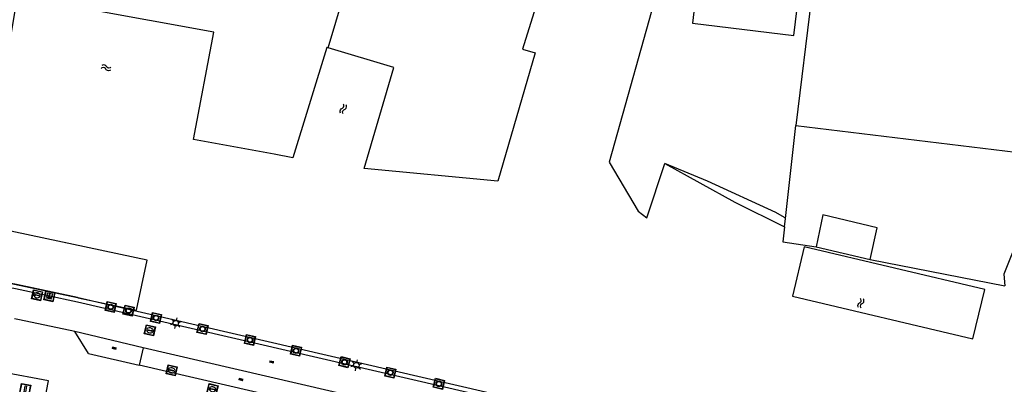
# Model space of a CAD drawing. Header units: metres. Extents: x 93870 to 95789, y 463036 to 464040.
# Tile 198 of 256: x 95040 to 95146, y 463430 to 463469. Entities that reach past the tile are written whole.
import ezdxf

# ---------------------------------------------------------------- set-up
doc = ezdxf.new("R2010")
doc.units = ezdxf.units.M
doc.header["$LTSCALE"] = 25.4
for name, color, linetype in [('B_BEBOUWINGSGRENS_0', 1, 'Continuous'), ('B_OVERBOUWLIJN_LIJN_1', 7, 'Continuous'), ('B_WOONBOOT_LIJN_0', 1, 'Continuous'), ('G_GRENS_ALGEMEEN_0', 7, 'Continuous'), ('Q_BRANDKRAAN_0', 5, 'Continuous'), ('Q_ELEKTRAKAST_0', 7, 'Continuous'), ('Q_INSPECTIE_OF_RIOOLPUT_0', 253, 'Continuous'), ('Q_KOLK_0', 254, 'Continuous'), ('Q_LICHTMAST_0', 2, 'Continuous'), ('Q_MEERRING_0', 7, 'Continuous'), ('Q_WATERLEIDINGPUT_0', 5, 'Continuous'), ('S_GBKN_SYMBOOL_OV_GROOT_0', 7, 'Continuous'), ('S_GBKN_SYMBOOL_WATER_0', 7, 'Continuous'), ('T_HEK_0', 57, 'Continuous'), ('T_WALBESCHERMING_0', 45, 'Continuous'), ('V_WEGGRENS_0', 7, 'Continuous'), ('W_WATERGRENS_0', 5, 'Continuous')]:
    doc.layers.add(name, color=color, linetype=linetype)
doc.layers.add('Q_PAAL_STEEN_0', color=7, linetype='Continuous', true_color=0xa97373)

# ---------------------------------------------------------------- blocks, each defined once
blk = doc.blocks.new('Q_ELEKTRAKAST')
for points in [[(-0.5, 0.5), (0.5, 0.5), (0.5, -0.5), (-0.5, -0.5)], [(-0.26, 0.26), (0.25, 0.26), (0.25, 0.19), (-0.26, 0.19)], [(-0.26, 0.11), (0.25, 0.11), (0.25, -0.33), (-0.26, -0.33)]]:
    blk.add_lwpolyline(points, close=True)
blk.add_lwpolyline([(-0.44, 0.46), (0.44, 0.46, -0.414214), (0.46, 0.44), (0.46, -0.44, -0.414214), (0.44, -0.46), (-0.44, -0.46, -0.414214), (-0.46, -0.44), (-0.46, 0.44), (-0.46, 0.44), (-0.46, 0.45), (-0.46, 0.45), (-0.46, 0.45), (-0.46, 0.45), (-0.46, 0.45), (-0.46, 0.45), (-0.46, 0.46), (-0.46, 0.46), (-0.46, 0.46), (-0.45, 0.46), (-0.45, 0.46), (-0.45, 0.46), (-0.45, 0.46), (-0.45, 0.46), (-0.45, 0.46), (-0.44, 0.46), (-0.44, 0.46)], format="xyb")
blk.add_lwpolyline([(-0.18, 0, -1), (-0.18, -0.07, -1)], format="xyb", close=True)
blk.add_lwpolyline([(0.04, 0.09), (-0.06, -0.11), (0.04, -0.11), (-0.06, -0.31)])
blk = doc.blocks.new('Q_LICHTMAST')
for points in [[(-0.26, 0.15), (-0.52, 0.3)], [(0, 0.3), (0, 0.6)], [(0.26, 0.15), (0.52, 0.3)], [(-0.26, -0.15), (-0.52, -0.3)], [(0, -0.3), (0, -0.6)], [(0.26, -0.15), (0.52, -0.3)]]:
    blk.add_lwpolyline(points)
blk.add_circle((0, 0), 0.3)
blk = doc.blocks.new('Q_PAAL_STEEN')
for points in [[(-0.5, 0.5), (0.5, 0.5), (0.5, -0.5), (-0.5, -0.5)], [(-0.08, 0.33), (0.07, 0.33), (0.07, -0.33), (-0.08, -0.33)]]:
    blk.add_lwpolyline(points, close=True)
blk.add_lwpolyline([(-0.44, 0.46), (0.44, 0.46, -0.414214), (0.46, 0.44), (0.46, -0.44, -0.414214), (0.44, -0.46), (-0.44, -0.46, -0.414214), (-0.46, -0.44), (-0.46, 0.44), (-0.46, 0.44), (-0.46, 0.45), (-0.46, 0.45), (-0.46, 0.45), (-0.46, 0.45), (-0.46, 0.45), (-0.46, 0.45), (-0.46, 0.46), (-0.46, 0.46), (-0.46, 0.46), (-0.45, 0.46), (-0.45, 0.46), (-0.45, 0.46), (-0.45, 0.46), (-0.45, 0.46), (-0.45, 0.46), (-0.44, 0.46), (-0.44, 0.46)], format="xyb")
blk = doc.blocks.new('Q_WATERLEIDINGPUT')
blk.add_lwpolyline([(-0.5, 0.5), (0.5, 0.5), (0.5, -0.5), (-0.5, -0.5)], close=True)
for points in [[(-0.44, 0.46), (0.44, 0.46, -0.414214), (0.46, 0.44), (0.46, -0.44, -0.414214), (0.44, -0.46), (-0.44, -0.46, -0.414214), (-0.46, -0.44), (-0.46, 0.44), (-0.46, 0.44), (-0.46, 0.45), (-0.46, 0.45), (-0.46, 0.45), (-0.46, 0.45), (-0.46, 0.45), (-0.46, 0.45), (-0.46, 0.46), (-0.46, 0.46), (-0.46, 0.46), (-0.45, 0.46), (-0.45, 0.46), (-0.45, 0.46), (-0.45, 0.46), (-0.45, 0.46), (-0.45, 0.46), (-0.44, 0.46), (-0.44, 0.46)], [(-0.34, 0.1, 0.380426), (-0.28, -0.18)], [(-0.01, 0.27, 0.240218), (-0.34, 0.1)], [(-0.19, 0.04, 0.853344), (-0.19, -0.03)], [(0.33, 0.11, 0.240191), (-0.01, 0.27)], [(0.18, -0.03, 0.849746), (0.18, 0.04)], [(0.27, -0.18, 0.380426), (0.33, 0.11)], [(-0.28, -0.18, 0.148452), (0.01, -0.26)], [(0.01, -0.26, 0.131742), (0.27, -0.18)]]:
    blk.add_lwpolyline(points, format="xyb")
for points in [[(-0.19, 0.04), (0.18, 0.04)], [(0.18, -0.03), (-0.19, -0.03)]]:
    blk.add_lwpolyline(points)
blk = doc.blocks.new('Q_BRANDKRAAN')
blk.add_lwpolyline([(-0.5, 0.5), (0.5, 0.5), (0.5, -0.5), (-0.5, -0.5)], close=True)
for points in [[(-0.44, 0.46), (0.44, 0.46, -0.414214), (0.46, 0.44), (0.46, -0.44, -0.414214), (0.44, -0.46), (-0.44, -0.46, -0.414214), (-0.46, -0.44), (-0.46, 0.44), (-0.46, 0.44), (-0.46, 0.45), (-0.46, 0.45), (-0.46, 0.45), (-0.46, 0.45), (-0.46, 0.45), (-0.46, 0.45), (-0.46, 0.46), (-0.46, 0.46), (-0.46, 0.46), (-0.45, 0.46), (-0.45, 0.46), (-0.45, 0.46), (-0.45, 0.46), (-0.45, 0.46), (-0.45, 0.46), (-0.44, 0.46), (-0.44, 0.46)], [(-0.34, 0.1, 0.380426), (-0.28, -0.18)], [(-0.01, 0.27, 0.240218), (-0.34, 0.1)], [(-0.19, 0.04, 0.853344), (-0.19, -0.03)], [(0.33, 0.11, 0.240191), (-0.01, 0.27)], [(0.18, -0.03, 0.849746), (0.18, 0.04)], [(0.27, -0.18, 0.380426), (0.33, 0.11)], [(-0.28, -0.18, 0.148452), (0.01, -0.26)], [(0.01, -0.26, 0.131742), (0.27, -0.18)]]:
    blk.add_lwpolyline(points, format="xyb")
for points in [[(-0.19, 0.04), (0.18, 0.04)], [(0.18, -0.03), (-0.19, -0.03)]]:
    blk.add_lwpolyline(points)
blk = doc.blocks.new('Q_KOLK')
blk.add_lwpolyline([(-0.5, 0.5), (0.5, 0.5), (0.5, -0.5), (-0.5, -0.5)], close=True)
for points in [[(-0.44, 0.46), (0.44, 0.46, -0.414214), (0.46, 0.44), (0.46, -0.44, -0.414214), (0.44, -0.46), (-0.44, -0.46, -0.414214), (-0.46, -0.44), (-0.46, 0.44, -0.414214), (-0.44, 0.46)], [(-0.34, 0.1, 0.380426), (-0.28, -0.18)], [(-0.01, 0.27, 0.240218), (-0.34, 0.1)], [(-0.19, 0.04, 0.853344), (-0.19, -0.03)], [(0.33, 0.11, 0.240191), (-0.01, 0.27)], [(0.18, -0.03, 0.849746), (0.18, 0.04)], [(0.27, -0.18, 0.380426), (0.33, 0.11)], [(-0.28, -0.18, 0.148452), (0.01, -0.26)], [(0.01, -0.26, 0.131742), (0.27, -0.18)]]:
    blk.add_lwpolyline(points, format="xyb")
for points in [[(-0.19, 0.04), (0.18, 0.04)], [(0.18, -0.03), (-0.19, -0.03)]]:
    blk.add_lwpolyline(points)
blk = doc.blocks.new('Q_INSPECTIE_OF_RIOOLPUT')
blk.add_lwpolyline([(-0.5, 0.5), (0.5, 0.5), (0.5, -0.5), (-0.5, -0.5)], close=True)
for points in [[(-0.44, 0.46), (0.44, 0.46, -0.414214), (0.46, 0.44), (0.46, -0.44, -0.414214), (0.44, -0.46), (-0.44, -0.46, -0.414214), (-0.46, -0.44), (-0.46, 0.44), (-0.46, 0.44), (-0.46, 0.45), (-0.46, 0.45), (-0.46, 0.45), (-0.46, 0.45), (-0.46, 0.45), (-0.46, 0.45), (-0.46, 0.46), (-0.46, 0.46), (-0.46, 0.46), (-0.45, 0.46), (-0.45, 0.46), (-0.45, 0.46), (-0.45, 0.46), (-0.45, 0.46), (-0.45, 0.46), (-0.44, 0.46), (-0.44, 0.46)], [(-0.34, 0.1, 0.380426), (-0.28, -0.18)], [(-0.01, 0.27, 0.240218), (-0.34, 0.1)], [(-0.19, 0.04, 0.853344), (-0.19, -0.03)], [(0.33, 0.11, 0.240191), (-0.01, 0.27)], [(0.18, -0.03, 0.849746), (0.18, 0.04)], [(0.27, -0.18, 0.380426), (0.33, 0.11)], [(-0.28, -0.18, 0.148452), (0.01, -0.26)], [(0.01, -0.26, 0.131742), (0.27, -0.18)]]:
    blk.add_lwpolyline(points, format="xyb")
for points in [[(-0.19, 0.04), (0.18, 0.04)], [(0.18, -0.03), (-0.19, -0.03)]]:
    blk.add_lwpolyline(points)
blk = doc.blocks.new('Q_MEERRING')
blk.add_lwpolyline([(-0.5, 0.5), (0.5, 0.5), (0.5, -0.5), (-0.5, -0.5)], close=True)
blk.add_lwpolyline([(-0.44, 0.46), (0.44, 0.46, -0.414214), (0.46, 0.44), (0.46, -0.44, -0.414214), (0.44, -0.46), (-0.44, -0.46, -0.414214), (-0.46, -0.44), (-0.46, 0.44), (-0.46, 0.44), (-0.46, 0.45), (-0.46, 0.45), (-0.46, 0.45), (-0.46, 0.45), (-0.46, 0.45), (-0.46, 0.45), (-0.46, 0.46), (-0.46, 0.46), (-0.46, 0.46), (-0.45, 0.46), (-0.45, 0.46), (-0.45, 0.46), (-0.45, 0.46), (-0.45, 0.46), (-0.45, 0.46), (-0.44, 0.46), (-0.44, 0.46)], format="xyb")
for radius in [0.3, 0.3, 0.25, 0.25]:
    blk.add_circle((0, 0), radius)
blk = doc.blocks.new('S_GBKN_SYMBOOL_WATER')
for points in [[(-0.5, 0.15), (-0.44, 0.21), (-0.31, 0.27), (-0.19, 0.27), (-0.06, 0.21), (0, 0.15), (0.06, 0.09), (0.19, 0.02), (0.31, 0.02), (0.44, 0.09), (0.5, 0.15)], [(-0.5, -0.15), (-0.44, -0.09), (-0.31, -0.02), (-0.19, -0.02), (-0.06, -0.09), (0, -0.15), (0.06, -0.21), (0.19, -0.27), (0.31, -0.27), (0.44, -0.21), (0.5, -0.15)]]:
    blk.add_lwpolyline(points)
blk = doc.blocks.new('S_GBKN_SYMBOOL_OV_GROOT')
for points in [[(-0.21875, 0.0625), (0.21875, 0.0625)], [(-0.21875, 0), (0.21875, 0)], [(-0.1875, 0.0625), (-0.1875, 0)], [(-0.125, 0.09375), (-0.125, 0.0625)], [(-0.125, 0), (-0.125, -0.0625)], [(-0.0625, 0.0625), (-0.0625, 0)], [(0, 0.09375), (0, 0.0625)], [(0, 0), (0, -0.0625)], [(0.0625, 0.0625), (0.0625, 0)], [(0.125, 0.09375), (0.125, 0.0625)], [(0.125, 0), (0.125, -0.0625)], [(0.1875, 0.0625), (0.1875, 0)], [(-0.21875, -0.0625), (0.21875, -0.0625)], [(-0.1875, -0.0625), (-0.1875, -0.09375)], [(-0.0625, -0.0625), (-0.0625, -0.09375)], [(0.0625, -0.0625), (0.0625, -0.09375)], [(0.1875, -0.0625), (0.1875, -0.09375)]]:
    blk.add_lwpolyline(points)

msp = doc.modelspace()

# ---------------------------------------------------------------- linework, layer by layer
at = {"layer": 'B_BEBOUWINGSGRENS_0'}
for p, q in [((95114.47, 463488.76), (95112.06, 463468.98)), ((95126.91, 463488.32), (95123.21, 463457.93)), ((95123.21, 463457.93), (95151.27, 463454.52)), ((95125.41, 463444.86), (95131.25, 463443.48))]:
    msp.add_line(p, q, dxfattribs=at)
for points in [[(95112.06, 463468.98), (95123, 463467.65), (95125.41, 463487.42), (95114.47, 463488.76)], [(95131.25, 463443.48), (95131.99, 463446.9), (95126.15, 463448.29), (95125.41, 463444.86)]]:
    msp.add_lwpolyline(points, dxfattribs=at)
at = {"layer": 'B_OVERBOUWLIJN_LIJN_1'}
msp.add_lwpolyline([(95045.93, 463424.4), (95046.16, 463425.64), (95041.86, 463426.47), (95042.61, 463430.39), (95037.6, 463431.33), (95037.37, 463430.1)], dxfattribs=at)
at = {"layer": 'B_WOONBOOT_LIJN_0'}
msp.add_line((95045.73, 463439.37), (95045.83, 463439.35), dxfattribs=at)
for points in [[(95053.25, 463443.4), (95035.64, 463447.14), (95034.5, 463441.76), (95045.73, 463439.37)], [(95143.59, 463440.25), (95124.13, 463444.86), (95122.86, 463439.51), (95142.33, 463434.9), (95143.59, 463440.25)], [(95045.83, 463439.35), (95052.1, 463438.02), (95053.25, 463443.4)]]:
    msp.add_lwpolyline(points, dxfattribs=at)
at = {"layer": 'G_GRENS_ALGEMEEN_0'}
for points in [[(95122.1, 463447.89), (95122.01, 463448.02), (95121.05, 463448.54), (95113.68, 463451.93), (95109.09, 463453.83)], [(95150.81, 463449.23), (95150.28, 463449.24), (95149.7, 463449.08), (95148.98, 463448.56), (95148.19, 463447.48), (95147.09, 463445.49), (95145.67, 463441.89), (95145.76, 463440.65)]]:
    msp.add_lwpolyline(points, dxfattribs=at)
at = {"layer": 'T_HEK_0'}
for p, q in [((95122.1, 463447.89), (95123.21, 463457.93)), ((95122.01, 463447.02), (95122.1, 463447.89))]:
    msp.add_line(p, q, dxfattribs=at)
msp.add_lwpolyline([(95072.77, 463466.32), (95075.27, 463474.66), (95079.12, 463487.55)], dxfattribs=at)
at = {"layer": 'T_WALBESCHERMING_0'}
for p, q in [((95079.86, 463464.18), (95072.77, 463466.32)), ((95076.67, 463453.28), (95079.86, 463464.18)), ((95091.07, 463451.94), (95076.67, 463453.28)), ((95131.25, 463443.48), (95145.76, 463440.65))]:
    msp.add_line(p, q, dxfattribs=at)
for points in [[(95118.03, 463524.41), (95108.13, 463498.54), (95107.89, 463498.03), (95107.59, 463497.57), (95107.22, 463497.14), (95106.8, 463496.78), (95106.33, 463496.47), (95105.82, 463496.23), (95105.29, 463496.07), (95104.74, 463495.98), (95104.18, 463495.97), (95103.62, 463496.03), (95103.08, 463496.17), (95093.73, 463466.16), (95095.1, 463465.77), (95091.07, 463451.94)], [(95118.46, 463524.3), (95121.98, 463522.91), (95125.24, 463521.62), (95117.06, 463500), (95113.16, 463488.58), (95108.51, 463473.37), (95103.1, 463453.98), (95106.21, 463448.71)], [(95058.24, 463456.42), (95060.43, 463468), (95039.25, 463471.89), (95037.72, 463462.77), (95036.85, 463459.3)], [(95072.77, 463466.32), (95072.63, 463466.36), (95068.97, 463454.46)], [(95068.97, 463454.46), (95066.95, 463454.85), (95058.24, 463456.42)], [(95106.21, 463448.71), (95107.14, 463447.99), (95109.09, 463453.83)], [(95109.09, 463453.83), (95116.63, 463449.67), (95122.01, 463447.02)], [(95122.01, 463447.02), (95121.81, 463445.38), (95125.41, 463444.86)]]:
    msp.add_lwpolyline(points, dxfattribs=at)
at = {"layer": 'V_WEGGRENS_0'}
for p, q in [((95045.74, 463438.92), (95119.74, 463421.78)), ((95046.94, 463433.35), (95045.44, 463435.69)), ((95052.84, 463433.96), (95045.44, 463435.69)), ((95046.94, 463433.35), (95052.38, 463432.08)), ((95052.84, 463433.96), (95052.38, 463432.08)), ((95076.27, 463428.5), (95052.84, 463433.96))]:
    msp.add_line(p, q, dxfattribs=at)
for points in [[(95007, 463446.43), (95039.07, 463440.34), (95045.74, 463438.92)], [(95045.44, 463435.69), (95039.5, 463436.96), (95038.96, 463437.07)], [(95076.27, 463428.5), (95073.96, 463427.06), (95052.38, 463432.08)]]:
    msp.add_lwpolyline(points, dxfattribs=at)
at = {"layer": 'W_WATERGRENS_0'}
for p, q in [((95045.83, 463439.35), (95045.73, 463439.37)), ((95202.66, 463403.03), (95045.83, 463439.35)), ((95045.83, 463439.35), (95045.83, 463439.35))]:
    msp.add_line(p, q, dxfattribs=at)
msp.add_lwpolyline([(95045.73, 463439.37), (95039.15, 463440.77), (95000, 463448.2), (94991.87, 463449.42), (94983.11, 463450.39), (94954.7, 463452.46), (94928.43, 463453.83)], dxfattribs=at)

# ---------------------------------------------------------------- block references
at = {"layer": 'Q_BRANDKRAAN_0', "rotation": 166.9109775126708}
msp.add_blockref('Q_BRANDKRAAN', (95060.3, 463429.48), dxfattribs=at)
at = {"layer": 'Q_ELEKTRAKAST_0', "rotation": 168.0126569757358}
msp.add_blockref('Q_ELEKTRAKAST', (95042.71, 463439.51), dxfattribs=at)
at = {"layer": 'Q_INSPECTIE_OF_RIOOLPUT_0', "rotation": 166.9608328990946}
msp.add_blockref('Q_INSPECTIE_OF_RIOOLPUT', (95053.55, 463435.83), dxfattribs=at)
at = {"layer": 'Q_KOLK_0', "rotation": 166.9109775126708}
msp.add_blockref('Q_KOLK', (95055.9, 463431.52), dxfattribs=at)
at = {"layer": 'Q_LICHTMAST_0', "rotation": 166.9608328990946}
for p in [(95056.34, 463436.6), (95075.81, 463432.06)]:
    msp.add_blockref('Q_LICHTMAST', p, dxfattribs=at)
at = {"layer": 'Q_MEERRING_0'}
for p, rotation in [((95049.33, 463438.35), 166.9614711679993), ((95051.25, 463437.96), 166.9614711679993), ((95054.22, 463437.17), 166.9608328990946), ((95059.23, 463435.98), 166.9608328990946), ((95064.34, 463434.8), 166.9608328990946), ((95069.32, 463433.63), 166.9608328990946), ((95074.54, 463432.4), 166.9608328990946), ((95079.49, 463431.27), 166.9608328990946), ((95084.72, 463430.06), 166.9608328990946)]:
    msp.add_blockref('Q_MEERRING', p, dxfattribs=dict(at, rotation=rotation))
at = {"layer": 'Q_PAAL_STEEN_0', "rotation": 169.1812811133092}
msp.add_blockref('Q_PAAL_STEEN', (95040.11, 463429.51), dxfattribs=at)
at = {"layer": 'Q_WATERLEIDINGPUT_0', "rotation": 168.0126569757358}
msp.add_blockref('Q_WATERLEIDINGPUT', (95041.38, 463439.62), dxfattribs=at)
at = {"layer": 'S_GBKN_SYMBOOL_OV_GROOT_0'}
for p, rotation in [((95049.71, 463433.89), 166.8720927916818), ((95066.69, 463432.41), 166.9608328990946), ((95063.38, 463430.51), 166.9109775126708)]:
    msp.add_blockref('S_GBKN_SYMBOOL_OV_GROOT', p, dxfattribs=dict(at, rotation=rotation))
at = {"layer": 'S_GBKN_SYMBOOL_WATER_0'}
for p, rotation in [((95048.83, 463464.16), 169.5906865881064), ((95074.41, 463459.72), 72.87156542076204), ((95130.24, 463438.76), 77.77834344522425)]:
    msp.add_blockref('S_GBKN_SYMBOOL_WATER', p, dxfattribs=dict(at, rotation=rotation))

doc.saveas('drawing.dxf')
